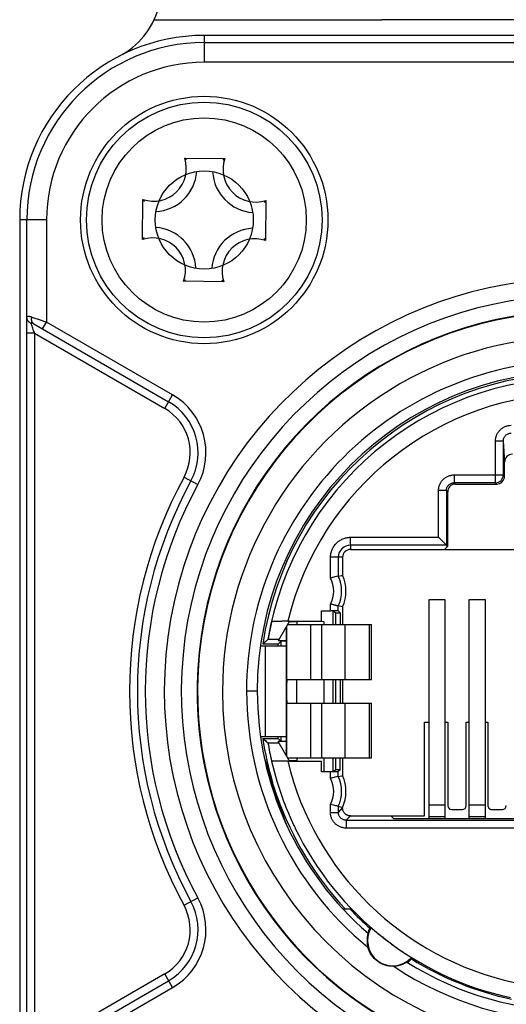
# Model space of a CAD drawing. Header units: millimetres. Extents: x 0 to 420, y -341 to 792.
# Tile 173 of 256: x 174.81 to 176.92, y 156.49 to 160.75. Entities that reach past the tile are written whole.
import ezdxf

# ---------------------------------------------------------------- set-up
doc = ezdxf.new("R2010")
doc.units = ezdxf.units.MM
doc.header["$LTSCALE"] = 23.1
doc.layers.get('0').update_dxf_attribs({"linetype": 'CONTINUOUS'})

msp = doc.modelspace()

# ---------------------------------------------------------------- linework, layer by layer
at = {"color": 7, "linetype": 'Continuous'}
for p, q in [((175.3935, 160.7471), (176.3802, 160.7478)), ((178.0711, 160.7478), (176.3802, 160.7478)), ((178.8406, 160.6798), (175.6106, 160.6798)), ((175.6106, 160.6798), (175.6106, 160.5636)), ((175.6106, 160.6486), (178.8406, 160.6486)), ((178.8406, 160.5636), (175.6106, 160.5636)), ((175.5261, 160.148), (175.6998, 160.1464)), ((175.3435, 159.7963), (175.345, 159.97)), ((175.8778, 159.9653), (175.8762, 159.7916)), ((174.9278, 159.8808), (174.8116, 159.8808)), ((174.8116, 159.8808), (174.8116, 155.8008)), ((174.8428, 159.4585), (174.8428, 159.8808)), ((174.9278, 159.8808), (174.9278, 159.4387)), ((175.6951, 159.6137), (175.5214, 159.6152)), ((174.8645, 159.4607), (174.9041, 159.447)), ((174.8728, 159.4312), (175.4566, 159.0942)), ((174.9041, 159.447), (174.9278, 159.4387)), ((174.9108, 159.4093), (174.9278, 159.4387)), ((175.4736, 159.1236), (174.9278, 159.4387)), ((174.8759, 159.3902), (174.8419, 159.3902)), ((174.8419, 156.2914), (174.8419, 159.3902)), ((174.8759, 159.3902), (175.4396, 159.0647)), ((174.8759, 159.3902), (174.8759, 156.2914)), ((175.4396, 159.0647), (175.4736, 159.1236)), ((176.9055, 158.9233), (176.8715, 158.9233)), ((176.8715, 158.7432), (176.8715, 158.9233)), ((176.9055, 158.9233), (176.9111, 158.8325)), ((176.9055, 158.9233), (176.9055, 158.7772)), ((176.9111, 158.7716), (176.9111, 158.8325)), ((176.693, 158.7772), (176.9055, 158.7772)), ((176.693, 158.7772), (176.693, 158.7432)), ((176.9111, 158.7716), (176.9055, 158.7772)), ((175.5232, 158.7677), (175.5829, 158.7351)), ((176.8715, 158.7432), (176.693, 158.7432)), ((176.6986, 158.7376), (176.693, 158.7432)), ((176.6986, 158.7376), (176.8771, 158.7376)), ((176.8715, 158.7432), (176.8771, 158.7376)), ((176.659, 158.7092), (176.625, 158.7092)), ((176.625, 158.5072), (176.625, 158.7092)), ((176.659, 158.7092), (176.6646, 158.7036)), ((176.659, 158.7092), (176.659, 158.4732)), ((176.6646, 158.7036), (176.6646, 158.4676)), ((176.2439, 158.5072), (176.625, 158.5072)), ((176.2439, 158.4732), (176.2439, 158.5072)), ((176.659, 158.4732), (176.2439, 158.4732)), ((176.2439, 158.4732), (176.2439, 158.4545)), ((176.659, 158.4732), (176.625, 158.5072)), ((176.6646, 158.4676), (176.659, 158.4732)), ((176.2439, 158.4545), (178.2074, 158.4545)), ((176.6516, 158.4545), (176.6646, 158.4676)), ((176.2099, 158.4205), (176.1572, 158.4205)), ((176.1572, 158.3307), (176.1572, 158.4205)), ((176.1912, 158.4205), (176.1912, 158.3388)), ((176.2099, 158.4205), (176.2099, 158.3429)), ((176.1912, 158.3388), (176.1761, 158.3354)), ((176.1912, 158.3388), (176.2068, 158.3422)), ((176.2068, 158.3422), (176.2099, 158.3429)), ((176.1572, 158.1893), (176.1572, 158.2179)), ((176.6544, 158.2367), (176.583, 158.2367)), ((176.583, 158.2367), (176.583, 157.2887)), ((176.6544, 157.2887), (176.6544, 158.2367)), ((176.8278, 158.2367), (176.7564, 158.2367)), ((176.7564, 158.2367), (176.7564, 157.2887)), ((176.8278, 157.2887), (176.8278, 158.2367)), ((176.1189, 158.1893), (176.1572, 158.1893)), ((176.1189, 158.144), (176.1189, 158.1893)), ((176.18, 158.1808), (176.1681, 158.1868)), ((176.1681, 158.1868), (176.1681, 158.1298)), ((176.18, 158.1808), (176.1993, 158.1808)), ((176.1912, 158.189), (176.1912, 158.2098)), ((176.2099, 158.2057), (176.1912, 158.2098)), ((176.1993, 158.1808), (176.1912, 158.189)), ((176.1993, 158.1808), (176.1996, 158.1721)), ((176.2099, 158.2057), (176.2099, 158.1298)), ((175.9028, 158.1435), (175.9034, 158.1435)), ((175.9799, 158.1435), (175.9312, 158.0591)), ((175.9722, 158.144), (176.1189, 158.144)), ((175.9791, 158.142), (176.0104, 158.142)), ((176.0109, 158.143), (176.0109, 158.1298)), ((176.1203, 158.1434), (176.1286, 158.1431)), ((176.1286, 158.1431), (176.1286, 158.1298)), ((176.1996, 158.1721), (176.1998, 158.1298)), ((175.9651, 158.0958), (175.9651, 157.5862)), ((175.9684, 157.8918), (175.9684, 158.1236)), ((175.972, 158.1298), (176.3348, 158.1298)), ((176.0713, 158.1298), (176.0713, 157.8918)), ((176.1198, 157.8918), (176.1198, 158.1298)), ((176.2188, 158.1298), (176.2188, 157.8918)), ((176.326, 157.8918), (176.326, 158.1298)), ((176.3348, 157.8918), (176.3348, 158.1298)), ((175.867, 158.0475), (175.8638, 158.0448)), ((175.8871, 158.0643), (175.8866, 158.0642)), ((175.9342, 158.0643), (175.8871, 158.0643)), ((175.9421, 158.0563), (175.9307, 158.0448)), ((175.9651, 158.0591), (175.9312, 158.0591)), ((175.9651, 158.0572), (175.9421, 158.0563)), ((175.9421, 158.0563), (175.9421, 158.0363)), ((175.9651, 158.0363), (175.8556, 158.0363)), ((175.9307, 158.0448), (175.8638, 158.0448)), ((175.8766, 157.6453), (175.8766, 158.0363)), ((175.9307, 158.0363), (175.9307, 158.0448)), ((175.9678, 157.8918), (175.9676, 157.8805)), ((175.9684, 157.8918), (176.3348, 157.8918)), ((176.0109, 157.7898), (176.0109, 157.8918)), ((176.1286, 157.8918), (176.1286, 157.7898)), ((176.1681, 157.8918), (176.1681, 157.7898)), ((176.1809, 157.7898), (176.1809, 157.8918)), ((176.1998, 157.8918), (176.1998, 157.7898)), ((176.2099, 157.8918), (176.2099, 157.7898)), ((175.8404, 157.8408), (175.7942, 157.8408)), ((175.9684, 157.7898), (176.3348, 157.7898)), ((175.9684, 157.558), (175.9684, 157.7898)), ((176.0713, 157.7898), (176.0713, 157.5518)), ((176.1198, 157.5518), (176.1198, 157.7898)), ((176.2188, 157.7898), (176.2188, 157.5518)), ((176.326, 157.5518), (176.326, 157.7898)), ((176.3348, 157.5518), (176.3348, 157.7898)), ((176.5637, 157.7065), (176.583, 157.7065)), ((176.5637, 157.3011), (176.5637, 157.7065)), ((176.6544, 157.7065), (176.6657, 157.7065)), ((176.6657, 157.7065), (176.6657, 157.3455)), ((176.7451, 157.7065), (176.7564, 157.7065)), ((176.7451, 157.3455), (176.7451, 157.7065)), ((176.8278, 157.7065), (176.8391, 157.7065)), ((176.8391, 157.7065), (176.8391, 157.3455)), ((175.8551, 157.6453), (175.9651, 157.6453)), ((175.8638, 157.6368), (175.9307, 157.6368)), ((175.8638, 157.6368), (175.8714, 157.6303)), ((175.9307, 157.6368), (175.9307, 157.6453)), ((175.9421, 157.6253), (175.9307, 157.6368)), ((175.9651, 157.6225), (175.9312, 157.6225)), ((175.9799, 157.5381), (175.9312, 157.6225)), ((175.9421, 157.6453), (175.9421, 157.6253)), ((175.9421, 157.6253), (175.9651, 157.6244)), ((175.8867, 157.6173), (175.9342, 157.6173)), ((175.9651, 157.5824), (175.9651, 157.5862)), ((175.9066, 157.4455), (175.8716, 157.5532)), ((175.9595, 157.5376), (175.9476, 157.5376)), ((175.9722, 157.5376), (175.9595, 157.5376)), ((175.972, 157.5518), (176.3348, 157.5518)), ((175.9722, 157.5376), (176.1189, 157.5376)), ((176.0104, 157.5396), (175.9791, 157.5396)), ((176.0109, 157.5518), (176.0109, 157.5386)), ((176.1189, 157.4924), (176.1189, 157.5376)), ((176.1286, 157.5518), (176.1286, 157.4933)), ((176.1681, 157.5518), (176.1681, 157.4949)), ((176.2099, 157.5518), (176.2099, 157.4759)), ((175.8778, 157.5248), (175.9551, 157.2869)), ((176.1572, 157.4924), (176.1189, 157.4924)), ((176.1286, 157.4933), (176.1681, 157.4949)), ((176.1572, 157.4637), (176.1572, 157.4924)), ((176.1681, 157.4949), (176.18, 157.5008)), ((176.1993, 157.5008), (176.18, 157.5008)), ((176.1993, 157.5008), (176.1912, 157.4926)), ((176.1912, 157.4718), (176.1912, 157.4926)), ((176.1912, 157.4718), (176.1761, 157.4684)), ((176.1912, 157.4718), (176.2068, 157.4752)), ((176.2068, 157.4752), (176.2099, 157.4759)), ((175.9261, 157.3853), (175.9066, 157.4455)), ((175.9643, 157.2679), (175.9261, 157.3853)), ((176.1572, 157.3164), (176.1572, 157.3509)), ((176.1912, 157.3428), (176.2099, 157.3369)), ((176.1912, 157.3428), (176.1912, 157.3164)), ((176.2099, 157.3369), (176.1912, 157.3164)), ((176.583, 157.349), (176.6544, 157.349)), ((176.6827, 157.3285), (176.7281, 157.3285)), ((176.7564, 157.349), (176.8278, 157.349)), ((176.8561, 157.3285), (176.9015, 157.3285)), ((176.1572, 157.3164), (176.1912, 157.3164)), ((176.2252, 157.2824), (176.2439, 157.3011)), ((176.2252, 157.2824), (178.2261, 157.2824)), ((176.2252, 157.2824), (176.2252, 157.2484)), ((176.2439, 157.3011), (176.5637, 157.3011)), ((176.4309, 157.2887), (176.4186, 157.3011)), ((178.0203, 157.2887), (176.4309, 157.2887)), ((176.6544, 157.2974), (176.583, 157.2974)), ((176.8278, 157.2974), (176.7564, 157.2974)), ((178.2261, 157.2484), (176.2252, 157.2484)), ((175.5232, 156.914), (175.5829, 156.9465)), ((176.242, 156.8973), (176.2124, 156.8973)), ((176.3318, 156.8166), (176.3327, 156.8167)), ((176.3196, 156.7928), (176.3187, 156.7887)), ((175.4396, 156.6169), (174.8759, 156.2914)), ((175.4736, 156.558), (175.4396, 156.6169)), ((174.8728, 156.2504), (175.4566, 156.5874)), ((174.9278, 156.2429), (175.4736, 156.558))]:
    msp.add_line(p, q, dxfattribs=at)
for radius in [0.5355, 0.51, 0.442, 0.2125]:
    msp.add_circle((175.6106, 159.8808), radius, dxfattribs=at)
for centre, radius, start, end in [((175.0858, 160.8917), 0.34, 297.4395, 343.8176), ((175.6106, 159.8808), 0.799, 90, 180), ((175.6106, 159.8808), 0.7678, 90, 180), ((175.6106, 159.8808), 0.6828, 90, 180), ((175.3916, 160.1038), 0.1416, 250.7936, 18.1887), ((175.3133, 159.8569), 0.3606, 52.1556, 53.8348), ((175.9075, 159.8515), 0.3607, 125.1478, 126.858), ((175.8336, 160.0998), 0.1416, 160.7936, 288.1887), ((175.3916, 160.1038), 0.187, 273.0491, 355.9778), ((175.8336, 160.0998), 0.187, 183.0528, 265.9498), ((175.64, 160.1777), 0.3607, 215.1478, 216.858), ((175.5867, 160.1781), 0.3606, 322.1556, 323.8348), ((175.3877, 159.6618), 0.187, 3.0528, 85.9498), ((175.8296, 159.6579), 0.187, 93.0491, 175.9778), ((175.6346, 159.5835), 0.3606, 142.1556, 143.8348), ((175.3877, 159.6618), 0.1416, 340.7936, 108.1887), ((175.8296, 159.6579), 0.1416, 70.7936, 198.1887), ((175.5813, 159.5839), 0.3607, 35.1478, 36.858), ((177.2256, 157.8408), 1.7877, 295.0345, 244.9655), ((175.3137, 159.9102), 0.3607, 305.1478, 306.858), ((175.9079, 159.9048), 0.3606, 232.1556, 233.8348), ((177.2256, 157.8408), 1.7141, 295.4834, 244.5166), ((177.2256, 157.8408), 1.6462, 296.5861, 243.4139), ((177.2256, 157.8408), 1.6439, 295.7888, 244.2095), ((174.8758, 159.4653), 0.0354, 237.1114, 246.8396), ((176.6943, 160.0201), 1.9244, 198.9168, 199.1063), ((177.2257, 157.8408), 1.5361, 359.9988, 180.0012), ((177.2255, 157.8408), 1.4317, 89.9967, 180.0012), ((177.2256, 157.8408), 1.3855, 0.0002, 180), ((177.2256, 157.8408), 1.377, 8.5196, 171.4804), ((177.2256, 157.8408), 1.3576, 9.4734, 170.5266), ((175.3291, 158.8734), 0.289, 331.4287, 60), ((177.2256, 157.8408), 1.2896, 13.5991, 166.4009), ((175.3291, 158.8734), 0.255, 331.4287, 60), ((175.3291, 158.8734), 0.221, 331.4287, 60.0001), ((176.8715, 158.7772), 0.034, 270.0044, 359.9962), ((177.2252, 157.8408), 1.938, 151.4287, 208.5713), ((177.2252, 157.8408), 1.904, 151.4287, 208.5713), ((177.2252, 157.8408), 1.87, 151.4287, 208.5713), ((176.2439, 158.4205), 0.0527, 90.0003, 179.9999), ((176.2439, 158.4205), 0.034, 89.9998, 179.9999), ((176.4212, 157.297), 1.0669, 103.2807, 104.3283), ((176.0543, 158.2743), 0.1173, 331.2607, 28.7412), ((176.0543, 158.2743), 0.1513, 334.7554, 25.2444), ((176.0543, 158.2743), 0.17, 336.2057, 23.7943), ((177.2256, 157.8408), 1.357, 167.1115, 170.52), ((175.971, 150.7833), 7.3607, 89.99064, 90.19476), ((178.9773, 158.097), 3.0122, 179.6023, 180.0232), ((178.2848, 155.2334), 3.7101, 130.271, 130.6689), ((177.2256, 157.8408), 1.5361, 180, 360), ((177.2256, 157.8408), 1.4315, 180, 230.7117), ((177.2256, 157.8408), 1.3852, 180, 229.1567), ((177.2256, 157.8408), 1.377, 188.5196, 196.6841), ((178.2876, 160.4515), 3.7144, 229.4209, 229.7305), ((177.2256, 157.8408), 1.3575, 189.4768, 192.8854), ((178.9436, 157.584), 2.9785, 180.0302, 180.3315), ((177.2227, 157.8395), 1.3543, 192.8584, 200.4918), ((177.2256, 157.8408), 1.2896, 193.5991, 257.8367), ((176.4222, 156.4267), 1.0704, 103.2896, 104.3334), ((176.0543, 157.4073), 0.1173, 331.2608, 28.7393), ((176.0543, 157.4073), 0.1513, 334.7556, 25.2446), ((176.0543, 157.4073), 0.17, 335.6298, 23.7943), ((177.2256, 157.8408), 1.377, 199.316, 223.2502), ((177.2229, 157.8395), 1.3545, 200.4916, 205.3205), ((177.097, 157.7795), 1.215, 205.3003, 205.8559), ((177.2256, 157.8408), 1.3576, 205.8177, 257.7142), ((175.3291, 156.8083), 0.289, 300, 28.5713), ((175.3291, 156.8083), 0.221, 299.9997, 28.5713), ((175.3291, 156.8083), 0.255, 300, 28.5713), ((177.2256, 157.8408), 1.363, 223.8071, 228.768), ((176.4268, 156.7612), 0.1092, 149.4774, 317.5224), ((176.4268, 156.7612), 0.1135, 151.2661, 163.3738), ((176.4075, 156.3582), 0.4645, 99.379, 99.9431), ((176.4268, 156.7612), 0.1135, 303.6706, 315.7339), ((176.0632, 156.627), 0.4482, 7.0549, 7.7575), ((177.2256, 157.8408), 1.363, 238.232, 257.9251), ((177.2256, 157.8408), 1.4315, 236.2883, 303.7117), ((177.2256, 157.8408), 1.3852, 237.8425, 302.1575)]:
    msp.add_arc(centre, radius, start, end, dxfattribs=at)
for centre, major_axis, ratio, start_param, end_param in [((176.9451, 158.8324), (-0.0021, 0.0343), 0.990231, -0.061411, 1.508171), ((176.8771, 158.7716), (-0.024, 0.024), 0.999924, 8.63938, 10.210176), ((176.6986, 158.7036), (0.024, -0.024), 0.999924, 2.356233, 3.217735), ((176.6986, 158.7036), (-0.024, 0.024), 0.999924, 0.076143, 0.785398), ((176.18, 157.5518), (0, 0.051), 0.017455, 3.150311, 4.712389), ((176.1993, 157.5518), (0, 0.051), 0.008727, -3.132875, -1.570796), ((176.6827, 157.3455), (-0.012, -0.012), 0.999924, 5.497825, 7.068545), ((176.7281, 157.3455), (-0.012, 0.012), 0.999924, 2.356233, 3.926953), ((176.9015, 157.3455), (0.012, -0.012), 0.999924, -0.78536, 0.78536)]:
    msp.add_ellipse(centre, major_axis=major_axis, ratio=ratio, start_param=start_param, end_param=end_param, dxfattribs=at)
for points, knots in [([(174.8419, 159.3902), (174.8419, 159.3968), (174.8419, 159.4097), (174.8421, 159.4256), (174.8423, 159.4374), (174.8424, 159.4453), (174.8426, 159.4522), (174.8428, 159.4566), (174.8428, 159.4585)], [0, 0, 0, 0, 0.291077, 0.567369, 0.694267, 0.810642, 0.913681, 1, 1, 1, 1]), ([(174.8428, 159.4585), (174.8429, 159.4589), (174.843, 159.4597), (174.8433, 159.4608), (174.8438, 159.4618), (174.8445, 159.4626), (174.8453, 159.4632), (174.8463, 159.4637), (174.8475, 159.464), (174.8488, 159.4641), (174.8503, 159.4641), (174.8519, 159.464), (174.8537, 159.4638), (174.8556, 159.4634), (174.8576, 159.4629), (174.8606, 159.4621), (174.8629, 159.4613), (174.8645, 159.4607)], [0, 0, 0, 0, 0.048742, 0.09344, 0.135222, 0.175612, 0.216436, 0.259612, 0.306819, 0.359213, 0.417499, 0.482063, 0.55308, 0.630515, 0.714169, 0.803809, 1, 1, 1, 1]), ([(174.8566, 159.4355), (174.8556, 159.4362), (174.8536, 159.4376), (174.8509, 159.44), (174.8485, 159.4427), (174.8465, 159.4457), (174.8449, 159.4488), (174.8434, 159.453), (174.8429, 159.4563), (174.8428, 159.4585)], [0, 0, 0, 0, 0.131122, 0.261814, 0.391044, 0.518231, 0.643179, 0.765539, 1, 1, 1, 1]), ([(174.8728, 159.4312), (174.8719, 159.4318), (174.8701, 159.4331), (174.8681, 159.4352), (174.8668, 159.4371), (174.8658, 159.4388), (174.865, 159.4406), (174.8643, 159.4425), (174.8638, 159.4445), (174.8633, 159.4474), (174.8631, 159.4513), (174.8634, 159.456), (174.8641, 159.4591), (174.8645, 159.4607)], [0, 0, 0, 0, 0.098353, 0.203499, 0.258853, 0.316167, 0.375592, 0.437317, 0.501515, 0.568079, 0.707181, 0.852145, 1, 1, 1, 1]), ([(174.8728, 159.4312), (174.8721, 159.4317), (174.871, 159.4323), (174.8696, 159.433), (174.8685, 159.4336), (174.8675, 159.4341), (174.8666, 159.4345), (174.8656, 159.4349), (174.8647, 159.4352), (174.8639, 159.4354), (174.8633, 159.4355), (174.8628, 159.4355), (174.8624, 159.4354), (174.8621, 159.4353), (174.8619, 159.435), (174.8618, 159.4348), (174.8617, 159.4345), (174.8617, 159.4341), (174.8617, 159.4335), (174.8619, 159.433), (174.8619, 159.4327)], [0, 0, 0, 0, 0.174194, 0.258077, 0.339262, 0.417343, 0.491739, 0.56175, 0.626784, 0.686367, 0.739007, 0.762128, 0.782986, 0.818804, 0.835718, 0.85352, 0.87303, 0.894604, 0.943897, 1, 1, 1, 1]), ([(174.8738, 159.3962), (174.8726, 159.3998), (174.8703, 159.4067), (174.867, 159.4166), (174.8646, 159.4241), (174.8629, 159.4293), (174.8622, 159.4316), (174.8619, 159.4327)], [0, 0, 0, 0, 0.295528, 0.571226, 0.811305, 0.91306, 1, 1, 1, 1]), ([(176.8715, 158.9233), (176.8716, 158.9278), (176.8723, 158.9344), (176.8743, 158.9431), (176.8765, 158.9495), (176.8793, 158.9555), (176.8828, 158.9613), (176.8868, 158.9667), (176.8913, 158.9716), (176.8962, 158.9762), (176.9015, 158.9803), (176.9072, 158.9838), (176.9133, 158.9867), (176.9196, 158.9889), (176.9283, 158.9911), (176.9349, 158.9918), (176.9394, 158.9919)], [0, 0, 0, 0, 0.124846, 0.187414, 0.24986, 0.31224, 0.374691, 0.437267, 0.499943, 0.562633, 0.62523, 0.68769, 0.75007, 0.812521, 0.87511, 1, 1, 1, 1]), ([(176.9055, 158.9233), (176.9055, 158.9255), (176.9059, 158.93), (176.9077, 158.9365), (176.9108, 158.9426), (176.915, 158.9479), (176.9202, 158.9524), (176.9261, 158.9557), (176.9326, 158.9577), (176.9371, 158.9582), (176.9394, 158.9582)], [0, 0, 0, 0, 0.124025, 0.248813, 0.373661, 0.498541, 0.623635, 0.748997, 0.874705, 1, 1, 1, 1]), ([(176.6449, 158.7573), (176.6465, 158.7588), (176.6498, 158.7618), (176.6551, 158.7658), (176.6609, 158.7693), (176.6669, 158.7721), (176.6732, 158.7744), (176.6797, 158.776), (176.6863, 158.777), (176.6908, 158.7772), (176.693, 158.7772)], [0, 0, 0, 0, 0.124858, 0.249927, 0.374994, 0.500003, 0.62501, 0.750071, 0.875139, 1, 1, 1, 1]), ([(176.625, 158.7092), (176.625, 158.7114), (176.6252, 158.7159), (176.6262, 158.7225), (176.6278, 158.729), (176.6301, 158.7353), (176.6329, 158.7413), (176.6364, 158.747), (176.6403, 158.7524), (176.6433, 158.7557), (176.6449, 158.7573)], [0, 0, 0, 0, 0.12486, 0.249928, 0.37499, 0.499996, 0.625005, 0.750072, 0.875142, 1, 1, 1, 1]), ([(176.659, 158.7092), (176.659, 158.7103), (176.6591, 158.7126), (176.6596, 158.716), (176.6605, 158.7192), (176.662, 158.7234), (176.6647, 158.7282), (176.6689, 158.7333), (176.674, 158.7375), (176.6788, 158.7402), (176.683, 158.7417), (176.6862, 158.7426), (176.6896, 158.7431), (176.6918, 158.7432), (176.693, 158.7432)], [0, 0, 0, 0, 0.064574, 0.128143, 0.190983, 0.253311, 0.376919, 0.5, 0.623082, 0.746689, 0.809018, 0.871857, 0.935426, 1, 1, 1, 1]), ([(176.1572, 158.4205), (176.1573, 158.4262), (176.1582, 158.4346), (176.1609, 158.4456), (176.1638, 158.4537), (176.1674, 158.4613), (176.1719, 158.4686), (176.177, 158.4754), (176.1827, 158.4817), (176.189, 158.4874), (176.1958, 158.4925), (176.2031, 158.497), (176.2107, 158.5006), (176.2187, 158.5035), (176.2297, 158.5062), (176.2382, 158.5071), (176.2439, 158.5072)], [0, 0, 0, 0, 0.124828, 0.187412, 0.249892, 0.312306, 0.374776, 0.437351, 0.500004, 0.562655, 0.625229, 0.687698, 0.750113, 0.812592, 0.875176, 1, 1, 1, 1]), ([(176.1912, 158.2098), (176.1911, 158.2098), (176.1909, 158.2098), (176.1903, 158.21), (176.1895, 158.2102), (176.1877, 158.2106), (176.1849, 158.2112), (176.1806, 158.2122), (176.1755, 158.2134), (176.1698, 158.2148), (176.1636, 158.2163), (176.1593, 158.2174), (176.1572, 158.2179)], [0, 0, 0, 0, 0.005782, 0.021262, 0.04621, 0.080394, 0.174987, 0.300599, 0.452114, 0.62367, 0.808866, 1, 1, 1, 1]), ([(176.1912, 158.189), (176.1912, 158.189), (176.1912, 158.189), (176.1911, 158.189), (176.1911, 158.189), (176.1911, 158.189), (176.191, 158.189), (176.1909, 158.189), (176.1908, 158.189), (176.1906, 158.189), (176.1904, 158.189), (176.1901, 158.189), (176.1896, 158.1891), (176.1891, 158.1891), (176.1885, 158.1891), (176.1878, 158.1891), (176.187, 158.1891), (176.1862, 158.1891), (176.185, 158.1891), (176.1833, 158.1892), (176.181, 158.1892), (176.1786, 158.1892), (176.1759, 158.1892), (176.1731, 158.1892), (176.1701, 158.1892), (176.167, 158.1893), (176.1626, 158.1893), (176.1594, 158.1893), (176.1572, 158.1893)], [0, 0, 0, 0, 0.0002, 0.000537, 0.001649, 0.003351, 0.005646, 0.00853, 0.012002, 0.01606, 0.020701, 0.031719, 0.045035, 0.060625, 0.078467, 0.09853, 0.120754, 0.145072, 0.171418, 0.229923, 0.295734, 0.368279, 0.446857, 0.53073, 0.619161, 0.711356, 0.806285, 1, 1, 1, 1]), ([(176.1809, 158.1298), (176.1809, 158.1331), (176.1809, 158.138), (176.1809, 158.1445), (176.1809, 158.1492), (176.1808, 158.1537), (176.1808, 158.1579), (176.1807, 158.1619), (176.1807, 158.1656), (176.1806, 158.1689), (176.1805, 158.1715), (176.1805, 158.1734), (176.1805, 158.1746), (176.1804, 158.1757), (176.1804, 158.1768), (176.1803, 158.1777), (176.1803, 158.1785), (176.1803, 158.1791), (176.1802, 158.1797), (176.1802, 158.1801), (176.1801, 158.1804), (176.1801, 158.1805), (176.1801, 158.1806), (176.1801, 158.1807), (176.1801, 158.1808), (176.18, 158.1808), (176.18, 158.1808)], [0, 0, 0, 0, 0.193552, 0.288402, 0.380522, 0.468885, 0.552697, 0.631225, 0.703731, 0.769516, 0.828011, 0.854358, 0.878681, 0.900915, 0.920993, 0.938855, 0.954471, 0.967821, 0.978881, 0.987632, 0.991136, 0.994057, 0.996395, 0.998152, 0.999338, 1, 1, 1, 1]), ([(175.9034, 158.1435), (175.9037, 158.1435), (175.9044, 158.1436), (175.9062, 158.1436), (175.9091, 158.1437), (175.9133, 158.1438), (175.9185, 158.1438), (175.9245, 158.1439), (175.9338, 158.1439), (175.941, 158.144), (175.946, 158.144)], [0, 0, 0, 0, 0.021911, 0.050024, 0.125112, 0.225546, 0.348904, 0.490978, 0.647897, 1, 1, 1, 1]), ([(175.9676, 157.8805), (175.9675, 157.8767), (175.9675, 157.8705), (175.9674, 157.862), (175.9674, 157.8547), (175.9674, 157.847), (175.9674, 157.8393), (175.9674, 157.8315), (175.9674, 157.824), (175.9674, 157.818), (175.9675, 157.8134), (175.9675, 157.8101), (175.9675, 157.8071), (175.9675, 157.8043), (175.9675, 157.8017), (175.9676, 157.7993), (175.9676, 157.7971), (175.9676, 157.7955), (175.9676, 157.7943), (175.9677, 157.7936), (175.9677, 157.7929), (175.9677, 157.7922), (175.9677, 157.7917), (175.9677, 157.7912), (175.9677, 157.7908), (175.9678, 157.7905), (175.9678, 157.7903), (175.9678, 157.7902), (175.9678, 157.7901), (175.9678, 157.79), (175.9678, 157.7899), (175.9678, 157.7899), (175.9678, 157.7898), (175.9678, 157.7898), (175.9678, 157.7898)], [0, 0, 0, 0, 0.127361, 0.2029, 0.283964, 0.368682, 0.455061, 0.541029, 0.624529, 0.703633, 0.740953, 0.776472, 0.809964, 0.841242, 0.870143, 0.896504, 0.920162, 0.940954, 0.950225, 0.958728, 0.966456, 0.973401, 0.979557, 0.984917, 0.989473, 0.993218, 0.994785, 0.996146, 0.997302, 0.998251, 0.998993, 0.999528, 0.999859, 1, 1, 1, 1]), ([(175.9476, 157.5376), (175.9448, 157.5376), (175.9393, 157.5377), (175.9314, 157.5377), (175.9242, 157.5378), (175.9178, 157.5378), (175.9123, 157.5379), (175.9084, 157.5379), (175.9059, 157.538), (175.9045, 157.538), (175.9034, 157.5381), (175.9028, 157.5381), (175.9025, 157.5381)], [0, 0, 0, 0, 0.188604, 0.364207, 0.525435, 0.669652, 0.792496, 0.889708, 0.927971, 0.959183, 0.983229, 1, 1, 1, 1]), ([(176.1912, 157.4926), (176.1912, 157.4926), (176.1912, 157.4926), (176.1911, 157.4926), (176.1911, 157.4926), (176.1911, 157.4926), (176.191, 157.4926), (176.1909, 157.4926), (176.1908, 157.4926), (176.1906, 157.4926), (176.1904, 157.4926), (176.1901, 157.4926), (176.1896, 157.4926), (176.1891, 157.4925), (176.1885, 157.4925), (176.1878, 157.4925), (176.187, 157.4925), (176.1862, 157.4925), (176.185, 157.4925), (176.1833, 157.4925), (176.181, 157.4924), (176.1786, 157.4924), (176.1759, 157.4924), (176.1731, 157.4924), (176.1701, 157.4924), (176.167, 157.4924), (176.1626, 157.4924), (176.1594, 157.4924), (176.1572, 157.4924)], [0, 0, 0, 0, 0.0002, 0.000539, 0.001654, 0.003363, 0.005666, 0.00856, 0.012044, 0.016114, 0.020768, 0.031814, 0.045158, 0.060773, 0.078635, 0.098712, 0.120945, 0.145269, 0.171617, 0.230114, 0.295905, 0.368422, 0.446967, 0.53081, 0.619218, 0.711397, 0.806312, 1, 1, 1, 1]), ([(176.1912, 157.3428), (176.1909, 157.3428), (176.19, 157.343), (176.1866, 157.3438), (176.1798, 157.3454), (176.1693, 157.3479), (176.1614, 157.3498), (176.1572, 157.3509)], [0, 0, 0, 0, 0.021262, 0.080394, 0.300603, 0.623673, 1, 1, 1, 1]), ([(176.2439, 157.3011), (176.2416, 157.3011), (176.2381, 157.3014), (176.2336, 157.3025), (176.2304, 157.3037), (176.2273, 157.3053), (176.2244, 157.3071), (176.2216, 157.3093), (176.2183, 157.3125), (176.2148, 157.317), (176.2122, 157.3222), (176.2108, 157.3266), (176.2098, 157.3311), (176.2096, 157.3346), (176.2097, 157.3369)], [0, 0, 0, 0, 0.124717, 0.187383, 0.25002, 0.312582, 0.375107, 0.437606, 0.50005, 0.624698, 0.749771, 0.812609, 0.875385, 1, 1, 1, 1]), ([(176.8391, 157.3455), (176.8391, 157.3444), (176.8393, 157.3422), (176.8401, 157.3395), (176.8411, 157.3375), (176.8422, 157.3356), (176.8433, 157.3343), (176.8441, 157.3335)], [0, 0, 0, 0, 0.248676, 0.499275, 0.624792, 0.7501, 1, 1, 1, 1]), ([(176.8441, 157.3335), (176.8449, 157.3327), (176.8462, 157.3316), (176.8481, 157.3305), (176.8501, 157.3295), (176.8528, 157.3287), (176.855, 157.3285), (176.8561, 157.3285)], [0, 0, 0, 0, 0.249899, 0.375207, 0.500724, 0.751323, 1, 1, 1, 1]), ([(176.1771, 157.2683), (176.1755, 157.2699), (176.1725, 157.2732), (176.1686, 157.2785), (176.1651, 157.2843), (176.1622, 157.2903), (176.16, 157.2966), (176.1584, 157.3031), (176.1574, 157.3097), (176.1572, 157.3141), (176.1572, 157.3164)], [0, 0, 0, 0, 0.124858, 0.249927, 0.374994, 0.500003, 0.62501, 0.750071, 0.875139, 1, 1, 1, 1]), ([(176.2252, 157.2824), (176.224, 157.2824), (176.2217, 157.2825), (176.2184, 157.283), (176.2151, 157.2839), (176.211, 157.2854), (176.2062, 157.2881), (176.2011, 157.2923), (176.1969, 157.2974), (176.1942, 157.3022), (176.1927, 157.3063), (176.1918, 157.3096), (176.1913, 157.3129), (176.1912, 157.3152), (176.1912, 157.3164)], [0, 0, 0, 0, 0.064574, 0.128143, 0.190983, 0.253311, 0.376919, 0.5, 0.623082, 0.746689, 0.809018, 0.871857, 0.935426, 1, 1, 1, 1]), ([(176.2252, 157.2484), (176.2229, 157.2484), (176.2185, 157.2486), (176.2119, 157.2496), (176.2054, 157.2512), (176.1991, 157.2534), (176.1931, 157.2563), (176.1873, 157.2597), (176.182, 157.2637), (176.1787, 157.2667), (176.1771, 157.2683)], [0, 0, 0, 0, 0.12486, 0.249928, 0.37499, 0.499996, 0.625005, 0.750072, 0.875142, 1, 1, 1, 1]), ([(176.3327, 156.8167), (176.3327, 156.8167), (176.3327, 156.8167), (176.3327, 156.8167), (176.3328, 156.8167), (176.3328, 156.8166), (176.3329, 156.8166), (176.333, 156.8165), (176.3332, 156.8164), (176.3335, 156.8162), (176.3338, 156.8159), (176.3341, 156.8156), (176.3345, 156.8153), (176.335, 156.815), (176.3357, 156.8144), (176.3367, 156.8136), (176.338, 156.8125), (176.3396, 156.8112), (176.3413, 156.8098), (176.3432, 156.8082), (176.3453, 156.8065), (176.3475, 156.8046), (176.3499, 156.8026), (176.3534, 156.7997), (176.3582, 156.7958), (176.3644, 156.7908), (176.3711, 156.7854), (176.3782, 156.7798), (176.3857, 156.7739), (176.3935, 156.7678), (176.4042, 156.7595), (176.4179, 156.7493), (176.4318, 156.7392), (176.4428, 156.7313), (176.4509, 156.7256), (176.4587, 156.7202), (176.4662, 156.715), (176.4733, 156.7102), (176.4799, 156.7058), (176.485, 156.7024), (176.4888, 156.6998), (176.4915, 156.6981), (176.4939, 156.6965), (176.4961, 156.695), (176.4982, 156.6937), (176.5001, 156.6924), (176.5017, 156.6914), (176.5032, 156.6904), (176.5042, 156.6897), (176.505, 156.6892), (176.5055, 156.6888), (176.5059, 156.6886), (176.5063, 156.6883), (176.5066, 156.6881), (176.5068, 156.6879), (176.507, 156.6878), (176.5071, 156.6877), (176.5072, 156.6876), (176.5073, 156.6876), (176.5073, 156.6875), (176.5073, 156.6875), (176.5073, 156.6875), (176.5073, 156.6875)], [0, 0, 0, 0, 0.000097, 0.000264, 0.000506, 0.000822, 0.001215, 0.001683, 0.002848, 0.004317, 0.006089, 0.008164, 0.010541, 0.013218, 0.016194, 0.023028, 0.031025, 0.040166, 0.050423, 0.061768, 0.074169, 0.087594, 0.102005, 0.117363, 0.150754, 0.18741, 0.226942, 0.268934, 0.312947, 0.358522, 0.405189, 0.499998, 0.594808, 0.641475, 0.68705, 0.731063, 0.773056, 0.812588, 0.849245, 0.882636, 0.897994, 0.912405, 0.925831, 0.938232, 0.949577, 0.959834, 0.968975, 0.976972, 0.983807, 0.986782, 0.989459, 0.991836, 0.993911, 0.995683, 0.997152, 0.998317, 0.998785, 0.999178, 0.999494, 0.999736, 0.999903, 1, 1, 1, 1]), ([(176.3165, 156.7766), (176.3162, 156.7751), (176.3159, 156.7718), (176.3155, 156.7668), (176.3154, 156.7614), (176.3156, 156.7559), (176.316, 156.7502), (176.317, 156.7425), (176.3182, 156.7367), (176.3192, 156.7329)], [0, 0, 0, 0, 0.107023, 0.222233, 0.3439, 0.470382, 0.60029, 0.732556, 1, 1, 1, 1]), ([(176.3187, 156.7887), (176.3185, 156.7879), (176.3181, 156.7862), (176.3173, 156.7822), (176.3168, 156.779), (176.3165, 156.7766)], [0, 0, 0, 0, 0.194566, 0.429264, 1, 1, 1, 1]), ([(176.4311, 156.6501), (176.4249, 156.6498), (176.4155, 156.6503), (176.4031, 156.6524), (176.391, 156.6556), (176.3764, 156.6615), (176.3603, 156.6714), (176.3461, 156.6839), (176.3342, 156.6986), (176.325, 156.715), (176.3208, 156.7269), (176.3192, 156.7329)], [0, 0, 0, 0, 0.124715, 0.187296, 0.24991, 0.375007, 0.500082, 0.62515, 0.750231, 0.875294, 1, 1, 1, 1]), ([(176.4883, 156.668), (176.4883, 156.668), (176.4883, 156.668), (176.4882, 156.668), (176.4882, 156.668), (176.4881, 156.6679), (176.488, 156.6679), (176.4879, 156.6678), (176.4877, 156.6677), (176.4875, 156.6676), (176.4872, 156.6674), (176.4869, 156.6672), (176.4864, 156.667), (176.4858, 156.6666), (176.4849, 156.666), (176.4838, 156.6654), (176.4827, 156.6648), (176.4814, 156.6641), (176.48, 156.6633), (176.4779, 156.6622), (176.475, 156.6608), (176.4711, 156.659), (176.4669, 156.6573), (176.4624, 156.6557), (176.4576, 156.6542), (176.4525, 156.6529), (176.4473, 156.6518), (176.442, 156.651), (176.4366, 156.6504), (176.433, 156.6501), (176.4311, 156.6501)], [0, 0, 0, 0, 0.000143, 0.000388, 0.001247, 0.002653, 0.004658, 0.00731, 0.010659, 0.014751, 0.019626, 0.025273, 0.031659, 0.046522, 0.063961, 0.083747, 0.105788, 0.130046, 0.156485, 0.185033, 0.247901, 0.317544, 0.392854, 0.472756, 0.556227, 0.642314, 0.730292, 0.819547, 0.909585, 1, 1, 1, 1])]:
    msp.add_open_spline(points, degree=3, knots=knots, dxfattribs=at)

doc.saveas('drawing.dxf')
